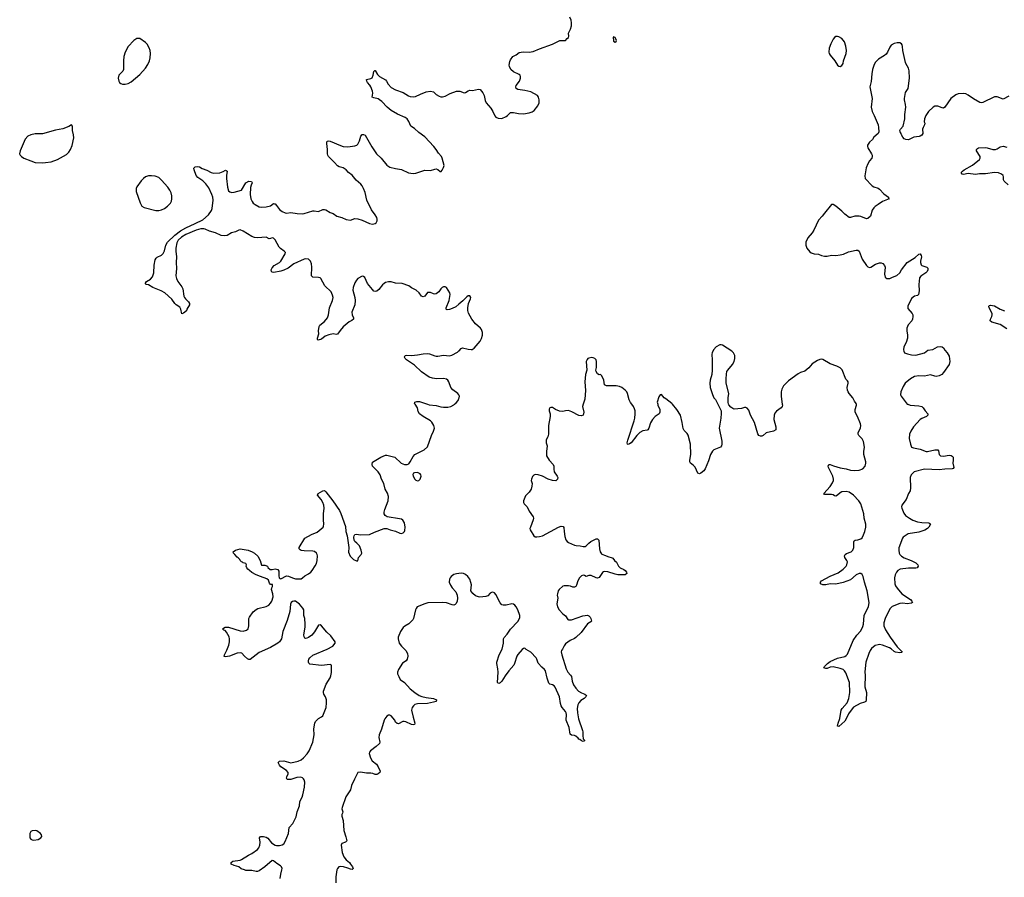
# Model space of a CAD drawing. Header units: inches. Extents: x 2057758 to 2159670, y 827298 to 1016821.
# Tile 75 of 90: x 2083956 to 2097507, y 993487 to 1005296. Entities that reach past the tile are written whole.
import ezdxf

# ---------------------------------------------------------------- set-up
doc = ezdxf.new("R2010")
doc.units = ezdxf.units.IN
doc.header["$MEASUREMENT"] = 0
for name, color, linetype in [('C0080', 7, 'Continuous'), ('C0090', 7, 'Continuous'), ('C0989', 7, 'Continuous'), ('C0999', 7, 'Continuous')]:
    doc.layers.add(name, color=color, linetype=linetype)

msp = doc.modelspace()

# ---------------------------------------------------------------- linework, layer by layer
at = {"layer": 'C0080', "color": 6, "elevation": 500}
for points in [[(2085610, 1005037), (2085570, 1005036), (2085525, 1005010), (2085450, 1004926), (2085408, 1004850), (2085391, 1004790), (2085383, 1004730), (2085387, 1004610), (2085375, 1004585), (2085321, 1004530), (2085311, 1004490), (2085319, 1004450), (2085330, 1004430), (2085350, 1004416), (2085369, 1004409), (2085410, 1004408), (2085450, 1004417), (2085490, 1004438), (2085610, 1004540), (2085690, 1004630), (2085720, 1004680), (2085742, 1004730), (2085752, 1004770), (2085756, 1004830), (2085752, 1004870), (2085737, 1004910), (2085710, 1004959), (2085690, 1004983)], [(2084670, 1003848), (2084633, 1003827), (2084549, 1003791), (2084450, 1003776), (2084270, 1003726), (2084170, 1003722), (2084110, 1003708), (2084070, 1003690), (2084033, 1003650), (2083965, 1003490), (2083956, 1003450), (2083962, 1003430), (2083982, 1003410), (2084013, 1003390), (2084108, 1003350), (2084170, 1003330), (2084270, 1003324), (2084310, 1003327), (2084390, 1003340), (2084478, 1003370), (2084600, 1003440), (2084632, 1003470), (2084657, 1003510), (2084677, 1003563), (2084700, 1003670), (2084698, 1003710), (2084682, 1003770), (2084682, 1003830)], [(2085770, 1003146), (2085730, 1003144), (2085690, 1003134), (2085659, 1003110), (2085630, 1003075), (2085570, 1002994), (2085559, 1002970), (2085561, 1002930), (2085614, 1002774), (2085639, 1002730), (2085670, 1002708), (2085830, 1002670), (2085870, 1002668), (2085910, 1002677), (2085950, 1002697), (2085991, 1002730), (2086031, 1002770), (2086045, 1002795), (2086052, 1002830), (2086051, 1002870), (2086040, 1002910), (2086022, 1002950), (2085994, 1002990), (2085910, 1003086), (2085870, 1003122), (2085819, 1003139)]]:
    msp.add_lwpolyline(points, close=True, dxfattribs=at)
at = {"layer": 'C0080', "color": 6, "elevation": 400}
for points in [[(2090000, 1001378), (2089958, 1001342), (2089910, 1001318), (2089870, 1001305), (2089841, 1001301), (2089830, 1001304), (2089825, 1001310), (2089824, 1001330), (2089865, 1001430), (2089880, 1001510), (2089875, 1001535), (2089830, 1001609), (2089810, 1001619), (2089790, 1001618), (2089770, 1001609), (2089750, 1001589), (2089726, 1001550), (2089690, 1001521), (2089670, 1001516), (2089650, 1001520), (2089610, 1001537), (2089580, 1001540), (2089570, 1001537), (2089531, 1001488), (2089510, 1001481), (2089484, 1001490), (2089453, 1001533), (2089413, 1001573), (2089350, 1001602), (2089310, 1001633), (2089221, 1001661), (2089130, 1001670), (2089070, 1001684), (2089030, 1001685), (2088990, 1001675), (2088970, 1001663), (2088950, 1001644), (2088901, 1001579), (2088870, 1001557), (2088850, 1001551), (2088830, 1001556), (2088810, 1001579), (2088743, 1001663), (2088704, 1001744), (2088690, 1001758), (2088670, 1001766), (2088611, 1001730), (2088590, 1001709), (2088567, 1001673), (2088546, 1001610), (2088543, 1001570), (2088568, 1001470), (2088573, 1001430), (2088568, 1001370), (2088529, 1001270), (2088534, 1001234), (2088549, 1001190), (2088548, 1001170), (2088527, 1001153), (2088490, 1001137), (2088410, 1001067), (2088365, 1001015), (2088330, 1000964), (2088310, 1000961), (2088270, 1000971), (2088210, 1000958), (2088162, 1000938), (2088110, 1000898), (2088065, 1000885), (2088053, 1000890), (2088053, 1000910), (2088071, 1000970), (2088070, 1001010), (2088079, 1001070), (2088089, 1001090), (2088150, 1001138), (2088193, 1001190), (2088208, 1001230), (2088222, 1001330), (2088260, 1001430), (2088269, 1001470), (2088263, 1001503), (2088244, 1001550), (2088154, 1001630), (2088101, 1001730), (2088090, 1001740), (2088069, 1001748), (2087990, 1001750), (2087971, 1001770), (2087978, 1001890), (2087974, 1001934), (2087960, 1001970), (2087930, 1001996), (2087890, 1002002), (2087870, 1001997), (2087730, 1001933), (2087650, 1001872), (2087590, 1001845), (2087550, 1001831), (2087455, 1001815), (2087430, 1001820), (2087423, 1001830), (2087419, 1001850), (2087430, 1001880), (2087458, 1001910), (2087530, 1001950), (2087550, 1001969), (2087610, 1002070), (2087614, 1002090), (2087594, 1002110), (2087545, 1002145), (2087525, 1002165), (2087470, 1002263), (2087450, 1002287), (2087430, 1002291), (2087410, 1002282), (2087390, 1002280), (2087350, 1002302), (2087230, 1002291), (2087190, 1002296), (2087149, 1002309), (2087030, 1002385), (2086990, 1002400), (2086970, 1002399), (2086925, 1002375), (2086870, 1002359), (2086810, 1002325), (2086770, 1002318), (2086730, 1002323), (2086650, 1002363), (2086570, 1002383), (2086510, 1002410), (2086490, 1002415), (2086450, 1002416), (2086383, 1002397), (2086244, 1002336), (2086181, 1002299), (2086139, 1002261), (2086118, 1002222), (2086103, 1002150), (2086104, 1002110), (2086116, 1002030), (2086109, 1001950), (2086114, 1001870), (2086107, 1001770), (2086116, 1001730), (2086133, 1001690), (2086190, 1001618), (2086203, 1001590), (2086216, 1001490), (2086223, 1001470), (2086236, 1001450), (2086281, 1001410), (2086292, 1001390), (2086292, 1001370), (2086258, 1001310), (2086250, 1001285), (2086210, 1001255), (2086190, 1001246), (2086175, 1001310), (2086159, 1001339), (2086110, 1001368), (2086090, 1001386), (2086049, 1001449), (2085953, 1001533), (2085902, 1001562), (2085787, 1001610), (2085730, 1001647), (2085698, 1001650), (2085690, 1001658), (2085687, 1001670), (2085703, 1001690), (2085757, 1001723), (2085784, 1001756), (2085803, 1001810), (2085806, 1001914), (2085823, 1001990), (2085833, 1002010), (2085850, 1002027), (2085907, 1002053), (2085930, 1002074), (2085949, 1002111), (2085966, 1002190), (2085991, 1002230), (2086090, 1002330), (2086170, 1002389), (2086243, 1002430), (2086372, 1002488), (2086478, 1002542), (2086553, 1002607), (2086594, 1002666), (2086603, 1002697), (2086618, 1002810), (2086613, 1002850), (2086601, 1002890), (2086560, 1002980), (2086517, 1003037), (2086477, 1003077), (2086410, 1003123), (2086387, 1003150), (2086357, 1003230), (2086355, 1003250), (2086370, 1003271), (2086410, 1003276), (2086430, 1003270), (2086467, 1003247), (2086530, 1003222), (2086590, 1003190), (2086624, 1003184), (2086710, 1003186), (2086757, 1003203), (2086790, 1003223), (2086800, 1003220), (2086810, 1003210), (2086801, 1003150), (2086801, 1003110), (2086816, 1002990), (2086830, 1002941), (2086850, 1002923), (2086878, 1002918), (2086910, 1002921), (2087010, 1002949), (2087070, 1003051), (2087110, 1003070), (2087147, 1003067), (2087158, 1003050), (2087142, 1003018), (2087134, 1002986), (2087129, 1002890), (2087139, 1002830), (2087155, 1002790), (2087171, 1002770), (2087196, 1002750), (2087250, 1002721), (2087290, 1002713), (2087350, 1002717), (2087406, 1002734), (2087450, 1002763), (2087461, 1002761), (2087470, 1002758), (2087490, 1002736), (2087530, 1002684), (2087570, 1002653), (2087610, 1002634), (2087630, 1002632), (2087690, 1002639), (2087773, 1002627), (2087850, 1002624), (2087870, 1002626), (2087990, 1002663), (2088010, 1002665), (2088070, 1002656), (2088130, 1002680), (2088150, 1002682), (2088170, 1002678), (2088230, 1002639), (2088270, 1002628), (2088321, 1002590), (2088390, 1002570), (2088450, 1002544), (2088510, 1002536), (2088570, 1002556), (2088610, 1002555), (2088670, 1002535), (2088770, 1002490), (2088810, 1002480), (2088849, 1002490), (2088860, 1002500), (2088876, 1002524), (2088877, 1002550), (2088871, 1002570), (2088847, 1002610), (2088798, 1002678), (2088734, 1002810), (2088710, 1002918), (2088690, 1002973), (2088670, 1003006), (2088650, 1003029), (2088586, 1003086), (2088530, 1003153), (2088482, 1003190), (2088450, 1003230), (2088410, 1003256), (2088351, 1003271), (2088330, 1003283), (2088291, 1003330), (2088206, 1003410), (2088195, 1003430), (2088192, 1003450), (2088192, 1003510), (2088184, 1003590), (2088184, 1003610), (2088190, 1003621), (2088210, 1003627), (2088230, 1003625), (2088370, 1003561), (2088410, 1003550), (2088470, 1003547), (2088570, 1003559), (2088594, 1003566), (2088610, 1003581), (2088631, 1003629), (2088650, 1003694), (2088670, 1003716), (2088690, 1003716), (2088710, 1003704), (2088803, 1003543), (2088869, 1003449), (2088929, 1003390), (2089010, 1003293), (2089050, 1003263), (2089130, 1003245), (2089210, 1003234), (2089309, 1003189), (2089370, 1003176), (2089410, 1003181), (2089530, 1003222), (2089610, 1003219), (2089670, 1003239), (2089690, 1003241), (2089710, 1003232), (2089744, 1003204), (2089755, 1003205), (2089770, 1003222), (2089790, 1003262), (2089796, 1003290), (2089771, 1003390), (2089762, 1003410), (2089719, 1003459), (2089690, 1003510), (2089658, 1003550), (2089530, 1003684), (2089450, 1003741), (2089390, 1003798), (2089341, 1003830), (2089313, 1003893), (2089290, 1003930), (2089261, 1003950), (2089154, 1003994), (2089070, 1004045), (2089012, 1004090), (2088938, 1004170), (2088910, 1004194), (2088890, 1004206), (2088830, 1004218), (2088808, 1004228), (2088816, 1004284), (2088812, 1004310), (2088791, 1004371), (2088776, 1004396), (2088745, 1004430), (2088734, 1004450), (2088729, 1004470), (2088790, 1004484), (2088805, 1004495), (2088821, 1004530), (2088830, 1004582), (2088846, 1004594), (2088850, 1004595), (2088882, 1004542), (2088910, 1004512), (2088990, 1004466), (2089004, 1004450), (2089026, 1004406), (2089070, 1004360), (2089129, 1004329), (2089234, 1004294), (2089307, 1004247), (2089330, 1004239), (2089370, 1004232), (2089404, 1004236), (2089473, 1004270), (2089550, 1004300), (2089611, 1004311), (2089650, 1004303), (2089690, 1004266), (2089730, 1004242), (2089750, 1004234), (2089773, 1004233), (2089810, 1004243), (2089881, 1004279), (2089970, 1004312), (2090000, 1004312)], [(2090000, 1000132), (2089986, 1000150), (2089919, 1000199), (2089892, 1000230), (2089864, 1000310), (2089850, 1000334), (2089830, 1000345), (2089790, 1000356), (2089691, 1000351), (2089638, 1000358), (2089593, 1000373), (2089487, 1000447), (2089390, 1000540), (2089281, 1000610), (2089262, 1000630), (2089252, 1000650), (2089257, 1000663), (2089261, 1000670), (2089284, 1000676), (2089350, 1000671), (2089430, 1000680), (2089510, 1000696), (2089570, 1000698), (2089595, 1000695), (2089670, 1000665), (2089690, 1000662), (2089710, 1000662), (2089790, 1000678), (2089870, 1000669), (2089903, 1000677), (2089981, 1000719), (2090000, 1000734)], [(2089399, 1000000), (2089392, 1000010), (2089394, 1000030), (2089420, 1000040), (2089458, 1000038), (2089569, 1000000)], [(2089940, 1000000), (2089962, 1000018), (2089989, 1000051), (2090000, 1000079)]]:
    msp.add_lwpolyline(points, dxfattribs=at)
at = {"layer": 'C0090', "color": 6, "elevation": 400}
for points in [[(2090000, 1004312), (2090013, 1004313), (2090072, 1004288), (2090090, 1004291), (2090130, 1004316), (2090150, 1004323), (2090190, 1004322), (2090270, 1004340), (2090294, 1004334), (2090331, 1004290), (2090350, 1004250), (2090364, 1004184), (2090378, 1004150), (2090438, 1004078), (2090468, 1004030), (2090495, 1003970), (2090510, 1003955), (2090541, 1003941), (2090590, 1003937), (2090650, 1003963), (2090670, 1003976), (2090710, 1004017), (2090750, 1004019), (2090823, 1004003), (2090890, 1003999), (2090967, 1004013), (2091010, 1004029), (2091035, 1004045), (2091086, 1004110), (2091105, 1004150), (2091107, 1004190), (2091098, 1004230), (2091083, 1004250), (2090990, 1004304), (2090910, 1004321), (2090813, 1004333), (2090790, 1004349), (2090785, 1004370), (2090789, 1004390), (2090836, 1004450), (2090849, 1004490), (2090849, 1004510), (2090843, 1004530), (2090830, 1004543), (2090750, 1004578), (2090715, 1004610), (2090696, 1004650), (2090693, 1004670), (2090701, 1004719), (2090710, 1004745), (2090742, 1004790), (2090790, 1004811), (2090830, 1004844), (2090885, 1004855), (2090970, 1004846), (2091023, 1004857), (2091110, 1004893), (2091290, 1004959), (2091370, 1005002), (2091390, 1005007), (2091469, 1005011), (2091490, 1005038), (2091509, 1005051), (2091513, 1005067), (2091509, 1005110), (2091536, 1005164), (2091550, 1005210), (2091551, 1005250), (2091545, 1005290), (2091528, 1005330)], [(2097570, 1004244), (2097490, 1004202), (2097410, 1004232), (2097370, 1004232), (2097210, 1004155), (2097190, 1004151), (2097170, 1004157), (2097084, 1004204), (2097010, 1004258), (2096976, 1004276), (2096950, 1004281), (2096870, 1004276), (2096840, 1004260), (2096770, 1004210), (2096690, 1004093), (2096670, 1004077), (2096650, 1004081), (2096590, 1004106), (2096550, 1004103), (2096528, 1004090), (2096465, 1004030), (2096425, 1003975), (2096408, 1003930), (2096404, 1003890), (2096412, 1003870), (2096410, 1003850), (2096388, 1003810), (2096383, 1003790), (2096384, 1003730), (2096370, 1003704), (2096350, 1003692), (2096333, 1003687), (2096262, 1003678), (2096190, 1003640), (2096150, 1003647), (2096130, 1003657), (2096110, 1003677), (2096090, 1003710), (2096086, 1003730), (2096074, 1003750), (2096071, 1003770), (2096080, 1003790), (2096113, 1003830), (2096139, 1003930), (2096137, 1003990), (2096153, 1004093), (2096148, 1004130), (2096131, 1004190), (2096131, 1004210), (2096149, 1004291), (2096184, 1004350), (2096201, 1004490), (2096197, 1004590), (2096190, 1004630), (2096151, 1004690), (2096146, 1004706), (2096110, 1004869), (2096107, 1004927), (2096101, 1004950), (2096090, 1004965), (2096070, 1004975), (2096030, 1004975), (2095990, 1004967), (2095950, 1004943), (2095930, 1004919), (2095899, 1004850), (2095879, 1004821), (2095858, 1004802), (2095777, 1004750), (2095730, 1004706), (2095710, 1004667), (2095692, 1004610), (2095682, 1004550), (2095675, 1004445), (2095656, 1004370), (2095687, 1004210), (2095675, 1004090), (2095689, 1004030), (2095717, 1003977), (2095769, 1003850), (2095776, 1003810), (2095778, 1003750), (2095770, 1003727), (2095710, 1003678), (2095693, 1003647), (2095653, 1003610), (2095626, 1003570), (2095622, 1003550), (2095627, 1003530), (2095680, 1003450), (2095689, 1003430), (2095689, 1003410), (2095682, 1003390), (2095650, 1003350), (2095627, 1003310), (2095604, 1003256), (2095586, 1003146), (2095591, 1003110), (2095688, 1003008), (2095713, 1002993), (2095770, 1002975), (2095790, 1002963), (2095850, 1002898), (2095911, 1002850), (2095915, 1002835), (2095922, 1002830), (2095830, 1002793), (2095771, 1002749), (2095730, 1002724), (2095710, 1002704), (2095690, 1002672), (2095663, 1002590), (2095630, 1002559), (2095610, 1002555), (2095530, 1002587), (2095509, 1002591), (2095450, 1002590), (2095390, 1002571), (2095370, 1002573), (2095310, 1002618), (2095270, 1002658), (2095190, 1002727), (2095150, 1002749), (2095130, 1002749), (2095030, 1002632), (2095001, 1002590), (2094950, 1002536), (2094884, 1002396), (2094861, 1002359), (2094805, 1002290), (2094777, 1002230), (2094773, 1002190), (2094791, 1002150), (2094830, 1002100), (2094850, 1002086), (2094890, 1002070), (2094950, 1002065), (2094990, 1002047), (2095030, 1002039), (2095070, 1002038), (2095130, 1002054), (2095190, 1002050), (2095250, 1002056), (2095293, 1002067), (2095362, 1002098), (2095470, 1002124), (2095490, 1002123), (2095507, 1002107), (2095550, 1001997), (2095609, 1001909), (2095630, 1001891), (2095650, 1001885), (2095670, 1001890), (2095733, 1001930), (2095790, 1001949), (2095810, 1001949), (2095836, 1001937), (2095859, 1001910), (2095866, 1001890), (2095860, 1001790), (2095869, 1001750), (2095890, 1001733), (2095910, 1001730), (2095930, 1001733), (2095968, 1001752), (2096027, 1001773), (2096070, 1001810), (2096092, 1001850), (2096170, 1001953), (2096278, 1002022), (2096330, 1002066), (2096350, 1002070), (2096364, 1002050), (2096367, 1002030), (2096352, 1001970), (2096353, 1001950), (2096362, 1001922), (2096371, 1001911), (2096439, 1001890), (2096452, 1001872), (2096452, 1001850), (2096443, 1001830), (2096426, 1001810), (2096358, 1001762), (2096341, 1001739), (2096330, 1001650), (2096336, 1001564), (2096326, 1001510), (2096310, 1001497), (2096270, 1001489), (2096230, 1001455), (2096179, 1001350), (2096177, 1001330), (2096181, 1001321), (2096237, 1001250), (2096246, 1001230), (2096248, 1001210), (2096243, 1001170), (2096233, 1001150), (2096185, 1001095), (2096166, 1001050), (2096164, 1001010), (2096176, 1000950), (2096176, 1000910), (2096155, 1000850), (2096122, 1000790), (2096118, 1000750), (2096122, 1000730), (2096135, 1000710), (2096174, 1000694), (2096230, 1000680), (2096290, 1000678), (2096409, 1000710), (2096456, 1000744), (2096525, 1000755), (2096589, 1000790), (2096634, 1000794), (2096650, 1000790), (2096670, 1000777), (2096687, 1000747), (2096719, 1000710), (2096750, 1000662), (2096755, 1000590), (2096750, 1000550), (2096670, 1000436), (2096647, 1000410), (2096610, 1000392), (2096570, 1000382), (2096550, 1000385), (2096490, 1000405), (2096410, 1000387), (2096330, 1000394), (2096270, 1000382), (2096215, 1000350), (2096144, 1000290), (2096113, 1000247), (2096081, 1000170), (2096080, 1000130), (2096087, 1000110), (2096170, 1000003), (2096178, 1000000)], [(2097560, 1003020), (2097506, 1003070), (2097497, 1003090), (2097497, 1003130), (2097491, 1003150), (2097467, 1003170), (2097426, 1003186), (2097373, 1003193), (2097250, 1003173), (2097167, 1003173), (2097110, 1003164), (2097010, 1003177), (2096986, 1003174), (2096950, 1003163), (2096926, 1003170), (2096915, 1003190), (2096930, 1003210), (2096956, 1003230), (2097070, 1003291), (2097165, 1003370), (2097174, 1003390), (2097173, 1003410), (2097126, 1003490), (2097125, 1003510), (2097136, 1003524), (2097151, 1003529), (2097250, 1003535), (2097273, 1003533), (2097350, 1003510), (2097386, 1003510), (2097410, 1003519), (2097450, 1003544), (2097490, 1003552), (2097542, 1003542)], [(2090000, 1000734), (2090003, 1000737), (2090030, 1000770), (2090050, 1000779), (2090130, 1000758), (2090170, 1000753), (2090184, 1000756), (2090210, 1000771), (2090293, 1000870), (2090313, 1000907), (2090327, 1000950), (2090327, 1000990), (2090313, 1001030), (2090297, 1001050), (2090230, 1001109), (2090179, 1001170), (2090133, 1001253), (2090123, 1001290), (2090122, 1001330), (2090134, 1001386), (2090161, 1001450), (2090164, 1001470), (2090150, 1001493), (2090130, 1001492), (2090110, 1001481), (2090055, 1001425), (2090000, 1001378)], [(2097540, 1001040), (2097450, 1001099), (2097335, 1001130), (2097313, 1001150), (2097315, 1001170), (2097336, 1001210), (2097340, 1001230), (2097339, 1001250), (2097300, 1001330), (2097295, 1001350), (2097302, 1001358), (2097316, 1001364), (2097370, 1001355), (2097450, 1001312), (2097510, 1001286)], [(2093713, 1000000), (2093707, 1000027), (2093707, 1000090), (2093714, 1000150), (2093681, 1000290), (2093679, 1000350), (2093683, 1000417), (2093690, 1000450), (2093700, 1000470), (2093767, 1000550), (2093789, 1000590), (2093799, 1000630), (2093798, 1000670), (2093778, 1000710), (2093759, 1000730), (2093630, 1000812), (2093610, 1000818), (2093590, 1000817), (2093541, 1000790), (2093505, 1000750), (2093485, 1000710), (2093481, 1000690), (2093487, 1000607), (2093488, 1000468), (2093480, 1000410), (2093457, 1000330), (2093452, 1000290), (2093460, 1000230), (2093490, 1000135), (2093510, 1000091), (2093530, 1000065), (2093562, 1000000)], [(2092381, 1000000), (2092364, 1000024), (2092342, 1000062), (2092322, 1000150), (2092310, 1000173), (2092290, 1000195), (2092241, 1000230), (2092210, 1000244), (2092167, 1000253), (2092033, 1000253), (2092006, 1000266), (2091995, 1000330), (2091970, 1000393), (2091950, 1000409), (2091930, 1000404), (2091910, 1000419), (2091889, 1000450), (2091887, 1000470), (2091894, 1000506), (2091896, 1000590), (2091889, 1000610), (2091871, 1000631), (2091850, 1000640), (2091830, 1000642), (2091790, 1000637), (2091776, 1000630), (2091764, 1000616), (2091753, 1000590), (2091761, 1000470), (2091744, 1000410), (2091736, 1000310), (2091745, 1000190), (2091735, 1000070), (2091710, 1000001), (2091710, 1000000)], [(2095471, 1000000), (2095470, 1000010), (2095445, 1000045), (2095424, 1000090), (2095371, 1000150), (2095359, 1000170), (2095350, 1000196), (2095346, 1000230), (2095359, 1000290), (2095360, 1000310), (2095350, 1000325), (2095326, 1000346), (2095273, 1000473), (2095250, 1000502), (2095204, 1000524), (2095110, 1000555), (2095010, 1000615), (2094990, 1000620), (2094970, 1000618), (2094936, 1000604), (2094863, 1000557), (2094817, 1000503), (2094763, 1000457), (2094703, 1000437), (2094670, 1000421), (2094538, 1000322), (2094468, 1000252), (2094446, 1000210), (2094438, 1000170), (2094437, 1000110), (2094439, 1000070), (2094451, 1000000)], [(2090000, 1000079), (2090005, 1000090), (2090008, 1000110), (2090002, 1000130), (2090000, 1000132)], [(2092939, 1000000), (2092930, 1000010), (2092850, 1000076), (2092827, 1000087), (2092790, 1000135), (2092770, 1000128), (2092750, 1000102), (2092731, 1000030), (2092738, 1000000)]]:
    msp.add_lwpolyline(points, dxfattribs=at)
for points in [[(2092130, 1005058), (2092122, 1005050), (2092127, 1005010), (2092130, 1005002), (2092150, 1004985), (2092163, 1004997), (2092169, 1005010), (2092150, 1005048)], [(2095210, 1005066), (2095190, 1005063), (2095170, 1005049), (2095152, 1005028), (2095119, 1004961), (2095098, 1004902), (2095090, 1004850), (2095096, 1004830), (2095109, 1004809), (2095176, 1004730), (2095210, 1004671), (2095230, 1004656), (2095250, 1004651), (2095270, 1004666), (2095289, 1004691), (2095293, 1004730), (2095330, 1004830), (2095333, 1004870), (2095325, 1004930), (2095306, 1004990), (2095270, 1005035), (2095230, 1005061)]]:
    msp.add_lwpolyline(points, close=True, dxfattribs=at)
at = {"layer": 'C0989', "color": 6, "elevation": 400}
for points in [[(2087542, 993470), (2087548, 993530), (2087566, 993590), (2087567, 993610), (2087561, 993630), (2087547, 993647), (2087497, 993677), (2087450, 993713), (2087430, 993719), (2087328, 993630), (2087250, 993576), (2087230, 993566), (2087210, 993565), (2087150, 993582), (2087070, 993583), (2087048, 993588), (2087006, 993606), (2086970, 993633), (2086909, 993649), (2086869, 993669), (2086869, 993689), (2086890, 993710), (2086990, 993725), (2087010, 993733), (2087103, 993790), (2087150, 993813), (2087230, 993870), (2087249, 993891), (2087263, 993930), (2087266, 993970), (2087255, 994030), (2087270, 994047), (2087310, 994050), (2087350, 994040), (2087370, 994027), (2087423, 993963), (2087470, 993930), (2087490, 993923), (2087530, 993924), (2087570, 993934), (2087591, 993949), (2087610, 993979), (2087658, 994090), (2087666, 994174), (2087714, 994230), (2087759, 994321), (2087776, 994390), (2087805, 994470), (2087813, 994530), (2087844, 994590), (2087855, 994625), (2087877, 994730), (2087879, 994799), (2087871, 994830), (2087864, 994844), (2087850, 994856), (2087825, 994865), (2087770, 994860), (2087690, 994834), (2087652, 994832), (2087636, 994836), (2087627, 994850), (2087632, 994870), (2087651, 994910), (2087651, 994931), (2087630, 994958), (2087550, 995010), (2087532, 995030), (2087514, 995070), (2087533, 995087), (2087591, 995089), (2087690, 995064), (2087790, 995085), (2087830, 995105), (2087862, 995130), (2087913, 995187), (2087939, 995230), (2087992, 995350), (2088010, 995450), (2088004, 995530), (2088017, 995610), (2088028, 995632), (2088070, 995675), (2088110, 995696), (2088129, 995711), (2088174, 995826), (2088180, 995890), (2088177, 995930), (2088165, 995970), (2088143, 996010), (2088136, 996030), (2088136, 996050), (2088173, 996147), (2088228, 996232), (2088240, 996260), (2088247, 996307), (2088249, 996389), (2088249, 996410), (2088230, 996419), (2088110, 996403), (2087950, 996424), (2087935, 996435), (2087930, 996450), (2087930, 996470), (2087936, 996490), (2087950, 996510), (2087990, 996547), (2088190, 996629), (2088267, 996670), (2088298, 996710), (2088299, 996730), (2088237, 996810), (2088182, 996862), (2088110, 996949), (2088090, 996965), (2088070, 996957), (2088013, 996867), (2087977, 996823), (2087930, 996790), (2087910, 996781), (2087890, 996776), (2087881, 996781), (2087870, 996798), (2087868, 996828), (2087887, 996930), (2087887, 996973), (2087879, 997050), (2087867, 997090), (2087869, 997150), (2087865, 997170), (2087853, 997193), (2087805, 997250), (2087770, 997277), (2087750, 997287), (2087730, 997290), (2087710, 997284), (2087692, 997270), (2087682, 997250), (2087674, 997146), (2087637, 997023), (2087577, 996870), (2087561, 996770), (2087532, 996730), (2087510, 996712), (2087410, 996653), (2087250, 996581), (2087130, 996487), (2087110, 996485), (2087093, 996493), (2087049, 996530), (2087012, 996572), (2086990, 996578), (2086950, 996572), (2086842, 996530), (2086790, 996523), (2086770, 996529), (2086773, 996550), (2086807, 996613), (2086836, 996684), (2086846, 996730), (2086846, 996770), (2086839, 996799), (2086803, 996863), (2086784, 996884), (2086768, 996890), (2086746, 996910), (2086786, 996930), (2086829, 996931), (2086990, 996880), (2087030, 996877), (2087076, 996890), (2087099, 996910), (2087112, 996950), (2087112, 997050), (2087119, 997070), (2087170, 997144), (2087210, 997176), (2087233, 997187), (2087350, 997216), (2087384, 997236), (2087410, 997264), (2087425, 997290), (2087443, 997350), (2087440, 997390), (2087421, 997450), (2087425, 997475), (2087436, 997490), (2087437, 997517), (2087410, 997517), (2087396, 997536), (2087379, 997579), (2087359, 997599), (2087270, 997627), (2087213, 997650), (2087150, 997685), (2087118, 997710), (2087094, 997730), (2087082, 997750), (2087074, 997770), (2087078, 997790), (2087070, 997806), (2087030, 997815), (2087024, 997824), (2087010, 997829), (2087002, 997842), (2086990, 997850), (2086984, 997864), (2086965, 997885), (2086950, 997895), (2086917, 997930), (2086901, 997950), (2086895, 997970), (2086928, 997992), (2086990, 998008), (2087102, 997990), (2087157, 997970), (2087190, 997950), (2087234, 997910), (2087267, 997850), (2087285, 997785), (2087330, 997783), (2087365, 997770), (2087371, 997751), (2087404, 997724), (2087430, 997725), (2087470, 997736), (2087510, 997727), (2087524, 997704), (2087524, 997636), (2087528, 997610), (2087541, 997601), (2087550, 997599), (2087630, 997640), (2087655, 997635), (2087710, 997609), (2087750, 997599), (2087810, 997596), (2087830, 997599), (2087850, 997610), (2087881, 997639), (2087930, 997666), (2087961, 997690), (2087981, 997710), (2088025, 997775), (2088040, 997810), (2088050, 997850), (2088053, 997913), (2088051, 997931), (2088042, 997950), (2088014, 997973), (2087990, 997980), (2087870, 997982), (2087828, 997988), (2087814, 997995), (2087801, 998010), (2087804, 998030), (2087882, 998158), (2087971, 998209), (2088050, 998239), (2088131, 998309), (2088138, 998322), (2088144, 998350), (2088137, 998410), (2088136, 998490), (2088145, 998570), (2088140, 998610), (2088128, 998648), (2088107, 998687), (2088056, 998750), (2088063, 998770), (2088130, 998810), (2088150, 998813), (2088170, 998793), (2088265, 998670), (2088357, 998537), (2088377, 998497), (2088438, 998318), (2088445, 998250), (2088462, 998190), (2088484, 998030), (2088482, 997962), (2088505, 997910), (2088550, 997864), (2088590, 997846), (2088610, 997846), (2088621, 997890), (2088657, 997930), (2088663, 997950), (2088658, 997990), (2088634, 998050), (2088596, 998090), (2088569, 998110), (2088559, 998130), (2088556, 998170), (2088561, 998190), (2088570, 998205), (2088586, 998214), (2088650, 998202), (2088770, 998207), (2088840, 998240), (2088972, 998292), (2089010, 998288), (2089053, 998273), (2089130, 998255), (2089190, 998224), (2089210, 998219), (2089236, 998230), (2089253, 998247), (2089258, 998262), (2089261, 998310), (2089251, 998370), (2089230, 998404), (2089210, 998417), (2089185, 998425), (2089012, 998452), (2088987, 998467), (2088973, 998490), (2088973, 998513), (2088981, 998550), (2089027, 998670), (2089032, 998732), (2089017, 998777), (2088987, 998830), (2088969, 998910), (2088935, 998970), (2088918, 999030), (2088890, 999069), (2088814, 999150), (2088807, 999173), (2088810, 999202), (2088926, 999274), (2088990, 999299), (2089010, 999299), (2089118, 999270), (2089208, 999190), (2089230, 999179), (2089250, 999173), (2089289, 999171), (2089310, 999181), (2089332, 999208), (2089370, 999279), (2089396, 999310), (2089524, 999375), (2089567, 999413), (2089598, 999490), (2089624, 999570), (2089652, 999628), (2089663, 999670), (2089654, 999710), (2089630, 999753), (2089611, 999771), (2089510, 999831), (2089460, 999870), (2089442, 999902), (2089432, 999952), (2089399, 1000000)], [(2089569, 1000000), (2089590, 999993), (2089690, 999982), (2089750, 999966), (2089790, 999961), (2089850, 999960), (2089892, 999970), (2089930, 999992), (2089940, 1000000)], [(2090000, 997670), (2089970, 997666), (2089930, 997655), (2089896, 997630), (2089880, 997610), (2089873, 997590), (2089869, 997550), (2089883, 997510), (2089910, 997473), (2089960, 997420), (2089979, 997370), (2089982, 997330), (2089979, 997290), (2089963, 997257), (2089950, 997243), (2089930, 997236), (2089910, 997237), (2089830, 997265), (2089770, 997272), (2089575, 997265), (2089530, 997254), (2089428, 997210), (2089411, 997190), (2089402, 997170), (2089375, 997050), (2089365, 997030), (2089310, 996978), (2089255, 996945), (2089234, 996926), (2089199, 996870), (2089167, 996793), (2089166, 996770), (2089181, 996710), (2089209, 996670), (2089270, 996610), (2089293, 996570), (2089299, 996530), (2089290, 996489), (2089275, 996470), (2089225, 996435), (2089170, 996350), (2089156, 996310), (2089158, 996290), (2089172, 996252), (2089193, 996213), (2089250, 996170), (2089330, 996080), (2089396, 996030), (2089452, 995992), (2089490, 995976), (2089550, 995963), (2089651, 995950), (2089691, 995930), (2089687, 995910), (2089650, 995897), (2089570, 995880), (2089430, 995877), (2089394, 995866), (2089375, 995850), (2089356, 995824), (2089349, 995790), (2089370, 995690), (2089394, 995610), (2089390, 995590), (2089370, 995587), (2089350, 995591), (2089270, 995628), (2089247, 995633), (2089229, 995631), (2089170, 995601), (2089150, 995603), (2089130, 995624), (2089117, 995650), (2089070, 995710), (2089050, 995720), (2089030, 995719), (2089010, 995706), (2088982, 995670), (2088973, 995650), (2088935, 995525), (2088905, 995450), (2088899, 995410), (2088912, 995350), (2088906, 995330), (2088864, 995290), (2088786, 995230), (2088771, 995210), (2088764, 995190), (2088782, 995130), (2088805, 995090), (2088866, 995046), (2088892, 995010), (2088915, 994950), (2088912, 994928), (2088891, 994910), (2088870, 994901), (2088850, 994902), (2088817, 994917), (2088790, 994922), (2088730, 994922), (2088645, 994935), (2088610, 994932), (2088562, 994838), (2088525, 994750), (2088507, 994690), (2088444, 994596), (2088393, 994450), (2088390, 994430), (2088402, 994390), (2088399, 994370), (2088390, 994350), (2088390, 994330), (2088407, 994270), (2088416, 994130), (2088446, 994046), (2088457, 993990), (2088441, 993970), (2088388, 993952), (2088382, 993930), (2088396, 993830), (2088418, 993770), (2088449, 993729), (2088494, 993690), (2088510, 993670), (2088537, 993630), (2088544, 993610), (2088530, 993596), (2088510, 993598), (2088474, 993614), (2088412, 993632), (2088370, 993636), (2088350, 993630), (2088331, 993610), (2088322, 993590), (2088306, 993494), (2088309, 993411)]]:
    msp.add_lwpolyline(points, dxfattribs=at)
at = {"layer": 'C0989', "color": 6}
for points, elevation in [([(2089430, 999059), (2089390, 999057), (2089378, 999050), (2089367, 999033), (2089371, 999010), (2089395, 998970), (2089410, 998955), (2089430, 998948), (2089450, 998951), (2089470, 998971), (2089481, 999010), (2089478, 999030), (2089470, 999041)], 400), ([(2084172, 994132), (2084130, 994129), (2084110, 994118), (2084098, 994090), (2084096, 994050), (2084096, 994030), (2084110, 994011), (2084130, 994001), (2084150, 993997), (2084210, 994006), (2084248, 994030), (2084259, 994050), (2084255, 994070), (2084242, 994090), (2084190, 994125)], 500)]:
    msp.add_lwpolyline(points, close=True, dxfattribs=dict(at, elevation=elevation))
at = {"layer": 'C0999', "color": 6, "elevation": 400}
for points in [[(2091710, 1000000), (2091703, 999970), (2091721, 999890), (2091710, 999850), (2091690, 999840), (2091650, 999846), (2091557, 999897), (2091510, 999913), (2091470, 999912), (2091430, 999903), (2091384, 999904), (2091328, 999928), (2091290, 999955), (2091264, 999956), (2091251, 999949), (2091245, 999935), (2091244, 999910), (2091255, 999870), (2091256, 999830), (2091234, 999710), (2091236, 999630), (2091232, 999590), (2091223, 999550), (2091204, 999510), (2091202, 999490), (2091203, 999470), (2091216, 999430), (2091206, 999350), (2091208, 999290), (2091244, 999230), (2091299, 999170), (2091306, 999150), (2091307, 999107), (2091313, 999070), (2091353, 999010), (2091362, 998990), (2091359, 998970), (2091346, 998954), (2091333, 998947), (2091290, 998950), (2091230, 998970), (2091150, 999010), (2091090, 999031), (2091050, 999032), (2091030, 999023), (2091013, 999007), (2090999, 998970), (2090996, 998950), (2091007, 998910), (2091006, 998874), (2090994, 998830), (2090970, 998789), (2090919, 998741), (2090891, 998670), (2090888, 998650), (2090897, 998630), (2090939, 998590), (2090970, 998527), (2091022, 998450), (2091026, 998430), (2091025, 998410), (2090984, 998310), (2090979, 998290), (2090982, 998270), (2091030, 998187), (2091050, 998176), (2091075, 998175), (2091110, 998178), (2091150, 998190), (2091370, 998310), (2091410, 998323), (2091436, 998316), (2091445, 998305), (2091448, 998250), (2091459, 998179), (2091474, 998134), (2091490, 998113), (2091510, 998097), (2091590, 998059), (2091614, 998054), (2091670, 998053), (2091710, 998043), (2091737, 998043), (2091751, 998049), (2091790, 998090), (2091816, 998110), (2091870, 998140), (2091890, 998148), (2091910, 998147), (2091928, 998128), (2091936, 998010), (2091947, 997967), (2091962, 997942), (2091970, 997935), (2092020, 997920), (2092050, 997904), (2092108, 997888), (2092121, 997880), (2092144, 997850), (2092170, 997827), (2092196, 997770), (2092221, 997750), (2092270, 997725), (2092291, 997710), (2092307, 997690), (2092311, 997669), (2092290, 997654), (2092190, 997651), (2092150, 997660), (2092050, 997692), (2092010, 997697), (2091990, 997691), (2091978, 997682), (2091930, 997617), (2091910, 997608), (2091890, 997610), (2091823, 997643), (2091790, 997643), (2091750, 997630), (2091730, 997644), (2091710, 997647), (2091690, 997638), (2091660, 997610), (2091638, 997570), (2091619, 997510), (2091608, 997490), (2091590, 997480), (2091570, 997480), (2091535, 997495), (2091510, 997500), (2091450, 997499), (2091430, 997494), (2091380, 997450), (2091369, 997430), (2091356, 997390), (2091354, 997370), (2091360, 997330), (2091349, 997251), (2091359, 997210), (2091379, 997170), (2091430, 997115), (2091467, 997087), (2091499, 997039), (2091510, 997030), (2091550, 997032), (2091706, 997086), (2091770, 997095), (2091790, 997086), (2091805, 997070), (2091816, 997050), (2091827, 997013), (2091817, 997003), (2091770, 996975), (2091683, 996857), (2091610, 996790), (2091590, 996776), (2091530, 996750), (2091470, 996701), (2091450, 996676), (2091425, 996630), (2091414, 996610), (2091410, 996590), (2091416, 996550), (2091477, 996357), (2091500, 996310), (2091538, 996270), (2091550, 996250), (2091559, 996190), (2091578, 996138), (2091610, 996090), (2091646, 996050), (2091690, 996025), (2091735, 996010), (2091756, 995990), (2091748, 995970), (2091725, 995950), (2091678, 995922), (2091649, 995891), (2091637, 995863), (2091630, 995810), (2091633, 995753), (2091646, 995670), (2091703, 995510), (2091707, 995490), (2091705, 995425), (2091713, 995407), (2091713, 995393), (2091730, 995374), (2091730, 995366), (2091710, 995358), (2091690, 995364), (2091665, 995385), (2091650, 995389), (2091643, 995403), (2091612, 995432), (2091590, 995439), (2091550, 995442), (2091530, 995458), (2091520, 995550), (2091479, 995650), (2091481, 995730), (2091476, 995750), (2091467, 995770), (2091423, 995823), (2091407, 995850), (2091399, 995879), (2091385, 995970), (2091325, 996105), (2091310, 996125), (2091290, 996138), (2091250, 996146), (2091238, 996158), (2091215, 996230), (2091193, 996330), (2091178, 996350), (2091141, 996381), (2091090, 996435), (2091075, 996490), (2091065, 996510), (2090990, 996585), (2090926, 996626), (2090910, 996641), (2090890, 996639), (2090870, 996624), (2090810, 996555), (2090798, 996530), (2090766, 996430), (2090756, 996410), (2090688, 996332), (2090637, 996263), (2090590, 996187), (2090570, 996166), (2090550, 996156), (2090539, 996159), (2090530, 996168), (2090539, 996310), (2090536, 996356), (2090522, 996430), (2090524, 996450), (2090554, 996550), (2090597, 996630), (2090613, 996710), (2090616, 996770), (2090622, 996790), (2090664, 996836), (2090710, 996905), (2090814, 997010), (2090839, 997061), (2090840, 997090), (2090814, 997170), (2090790, 997213), (2090770, 997235), (2090750, 997247), (2090730, 997251), (2090650, 997234), (2090610, 997234), (2090590, 997241), (2090570, 997265), (2090510, 997382), (2090490, 997404), (2090470, 997413), (2090450, 997410), (2090430, 997399), (2090397, 997363), (2090370, 997352), (2090290, 997345), (2090270, 997347), (2090230, 997362), (2090193, 997393), (2090164, 997430), (2090173, 997513), (2090167, 997547), (2090150, 997590), (2090122, 997630), (2090090, 997658), (2090065, 997670), (2090034, 997674), (2090000, 997670)], [(2092738, 1000000), (2092740, 999990), (2092767, 999927), (2092767, 999890), (2092757, 999870), (2092700, 999830), (2092663, 999790), (2092637, 999743), (2092614, 999670), (2092600, 999650), (2092590, 999642), (2092530, 999633), (2092493, 999610), (2092450, 999570), (2092370, 999470), (2092350, 999455), (2092330, 999448), (2092322, 999450), (2092318, 999470), (2092327, 999507), (2092414, 999770), (2092422, 999810), (2092427, 999870), (2092425, 999910), (2092417, 999937), (2092403, 999970), (2092381, 1000000)], [(2093562, 1000000), (2093608, 999908), (2093611, 999871), (2093606, 999810), (2093583, 999670), (2093619, 999490), (2093618, 999450), (2093613, 999427), (2093601, 999410), (2093510, 999372), (2093490, 999355), (2093464, 999310), (2093438, 999222), (2093390, 999113), (2093370, 999084), (2093330, 999050), (2093310, 999041), (2093290, 999050), (2093252, 999132), (2093224, 999164), (2093189, 999190), (2093178, 999210), (2093178, 999230), (2093191, 999310), (2093190, 999450), (2093156, 999576), (2093140, 999600), (2093099, 999639), (2093085, 999665), (2093075, 999750), (2093050, 999850), (2093002, 999930), (2092939, 1000000)], [(2094451, 1000000), (2094453, 999990), (2094451, 999969), (2094436, 999950), (2094373, 999907), (2094350, 999876), (2094340, 999850), (2094335, 999790), (2094361, 999690), (2094364, 999670), (2094361, 999650), (2094330, 999632), (2094231, 999609), (2094187, 999570), (2094170, 999562), (2094150, 999560), (2094130, 999568), (2094114, 999594), (2094070, 999750), (2094014, 999850), (2093990, 999917), (2093970, 999947), (2093950, 999954), (2093930, 999955), (2093890, 999940), (2093790, 999935), (2093770, 999942), (2093741, 999961), (2093714, 999994), (2093713, 1000000)], [(2096178, 1000000), (2096209, 999989), (2096330, 999980), (2096370, 999970), (2096392, 999950), (2096416, 999910), (2096453, 999870), (2096456, 999850), (2096436, 999830), (2096370, 999803), (2096350, 999790), (2096258, 999690), (2096221, 999630), (2096204, 999590), (2096196, 999530), (2096214, 999450), (2096230, 999411), (2096259, 999399), (2096350, 999383), (2096430, 999352), (2096450, 999352), (2096550, 999375), (2096590, 999372), (2096599, 999359), (2096610, 999310), (2096630, 999290), (2096670, 999286), (2096750, 999300), (2096775, 999295), (2096790, 999287), (2096801, 999270), (2096804, 999230), (2096800, 999190), (2096810, 999130), (2096803, 999117), (2096790, 999110), (2096690, 999107), (2096610, 999097), (2096410, 999108), (2096266, 999070), (2096224, 999030), (2096210, 998990), (2096216, 998850), (2096212, 998810), (2096189, 998771), (2096157, 998690), (2096095, 998610), (2096090, 998590), (2096095, 998570), (2096123, 998503), (2096148, 998470), (2096201, 998430), (2096250, 998404), (2096310, 998383), (2096371, 998371), (2096466, 998366), (2096480, 998360), (2096490, 998350), (2096469, 998310), (2096449, 998290), (2096412, 998268), (2096330, 998239), (2096185, 998215), (2096141, 998190), (2096115, 998170), (2096104, 998156), (2096056, 998024), (2096053, 997990), (2096060, 997950), (2096070, 997930), (2096090, 997910), (2096130, 997885), (2096227, 997850), (2096290, 997816), (2096317, 997790), (2096323, 997770), (2096306, 997750), (2096290, 997745), (2096190, 997743), (2096072, 997728), (2096040, 997710), (2096022, 997690), (2096006, 997654), (2095997, 997610), (2096000, 997530), (2096010, 997502), (2096030, 997470), (2096098, 997390), (2096214, 997310), (2096234, 997290), (2096244, 997270), (2096230, 997262), (2096170, 997253), (2096110, 997261), (2096070, 997258), (2095963, 997217), (2095938, 997190), (2095914, 997146), (2095868, 997052), (2095847, 996990), (2095850, 996950), (2095870, 996893), (2095934, 996794), (2096030, 996661), (2096102, 996590), (2096097, 996583), (2096070, 996577), (2096010, 996588), (2095990, 996597), (2095951, 996631), (2095926, 996646), (2095830, 996683), (2095791, 996691), (2095770, 996690), (2095730, 996677), (2095681, 996639), (2095659, 996610), (2095641, 996570), (2095602, 996450), (2095596, 996410), (2095586, 996310), (2095591, 996270), (2095589, 996111), (2095610, 996030), (2095612, 996008), (2095605, 995950), (2095607, 995930), (2095601, 995910), (2095583, 995897), (2095521, 995879), (2095430, 995830), (2095411, 995809), (2095364, 995736), (2095332, 995670), (2095310, 995639), (2095230, 995565), (2095210, 995566), (2095219, 995610), (2095244, 995676), (2095262, 995790), (2095274, 995810), (2095343, 995890), (2095369, 995951), (2095383, 996030), (2095374, 996170), (2095324, 996304), (2095308, 996330), (2095289, 996349), (2095250, 996364), (2095150, 996384), (2095110, 996380), (2095070, 996364), (2095050, 996361), (2095022, 996370), (2095033, 996390), (2095072, 996430), (2095110, 996460), (2095210, 996504), (2095310, 996529), (2095330, 996539), (2095350, 996558), (2095427, 996750), (2095477, 996823), (2095530, 996880), (2095559, 996941), (2095568, 996972), (2095578, 997090), (2095590, 997123), (2095638, 997210), (2095647, 997270), (2095619, 997430), (2095582, 997550), (2095563, 997630), (2095550, 997657), (2095530, 997669), (2095510, 997669), (2095470, 997654), (2095390, 997583), (2095290, 997547), (2095190, 997522), (2095110, 997526), (2095050, 997515), (2095010, 997516), (2094979, 997530), (2094976, 997550), (2094989, 997570), (2095110, 997633), (2095222, 997678), (2095291, 997730), (2095331, 997770), (2095341, 997790), (2095350, 997830), (2095341, 997850), (2095310, 997890), (2095307, 997913), (2095318, 997930), (2095335, 997945), (2095399, 997970), (2095422, 997990), (2095438, 998030), (2095435, 998105), (2095441, 998119), (2095454, 998130), (2095490, 998135), (2095530, 998147), (2095550, 998163), (2095570, 998201), (2095588, 998250), (2095601, 998310), (2095600, 998350), (2095578, 998430), (2095573, 998490), (2095530, 998629), (2095506, 998670), (2095431, 998750), (2095370, 998788), (2095330, 998799), (2095270, 998793), (2095250, 998782), (2095210, 998747), (2095190, 998735), (2095170, 998739), (2095150, 998753), (2095130, 998759), (2095030, 998757), (2095022, 998770), (2095111, 998870), (2095143, 998917), (2095156, 998950), (2095156, 998970), (2095145, 999010), (2095085, 999130), (2095082, 999150), (2095090, 999171), (2095110, 999173), (2095154, 999154), (2095250, 999124), (2095330, 999111), (2095390, 999095), (2095450, 999088), (2095507, 999093), (2095558, 999110), (2095590, 999150), (2095601, 999190), (2095600, 999210), (2095573, 999310), (2095574, 999350), (2095583, 999410), (2095570, 999487), (2095550, 999525), (2095506, 999570), (2095494, 999590), (2095494, 999610), (2095527, 999670), (2095533, 999710), (2095529, 999730), (2095486, 999830), (2095453, 999890), (2095453, 999930), (2095473, 999990), (2095471, 1000000)]]:
    msp.add_lwpolyline(points, dxfattribs=at)

doc.saveas('drawing.dxf')
